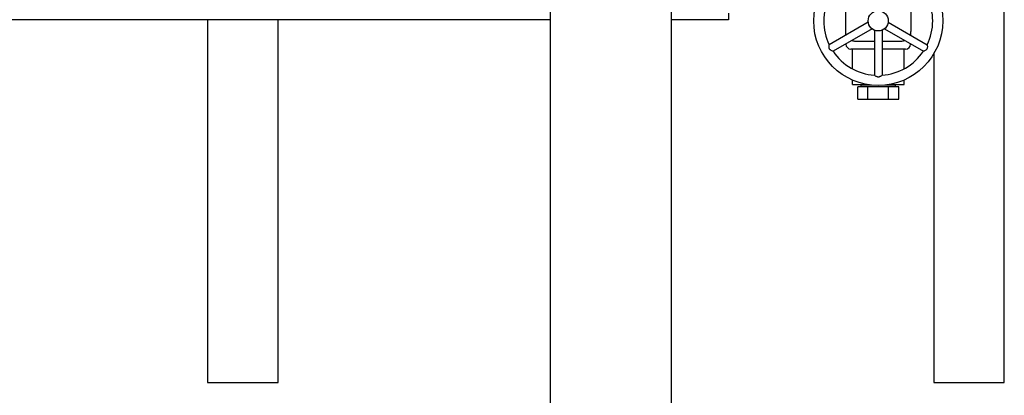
# Model space of a CAD drawing. Header units: inches. Extents: x 5 to 1128, y -85 to 748.
# Tile 107 of 256: x 210 to 234, y 173 to 182. Entities that reach past the tile are written whole.
import ezdxf

# ---------------------------------------------------------------- set-up
doc = ezdxf.new("R2010")
doc.units = ezdxf.units.IN
doc.header["$LTSCALE"] = 32
doc.header["$MEASUREMENT"] = 0
doc.layers.add('Visible (ANSI)', color=7, linetype='Continuous', lineweight=30)

msp = doc.modelspace()

# ---------------------------------------------------------------- linework, layer by layer
at = {"layer": 'Visible (ANSI)'}
for p, q in [((226.05726, 182.35867), (226.05726, 185.35867)), ((234.30726, 173.36817), (234.30726, 184.68222)), ((223.05726, 170.29617), (223.05726, 184.08205)), ((230.36976, 182.58317), (230.36976, 182.08317)), ((231.99476, 182.08317), (231.99476, 182.58317)), ((223.05726, 182.35867), (206.78206, 182.35867)), ((214.55726, 182.35867), (214.55726, 173.36817)), ((216.30726, 173.36817), (216.30726, 182.35867)), ((227.46726, 182.35867), (226.05726, 182.35867)), ((226.05726, 170.29617), (226.05726, 182.35867)), ((227.46726, 182.52346), (227.46726, 182.35867)), ((230.93464, 182.29875), (229.96897, 181.74121)), ((231.02864, 182.13594), (230.06297, 181.5784)), ((231.08826, 182.10151), (231.08826, 180.98645)), ((231.27626, 182.10151), (231.27626, 180.98645)), ((231.33588, 182.13594), (232.30156, 181.5784)), ((231.42988, 182.29875), (232.39556, 181.74121)), ((230.3807, 181.97893), (230.3807, 182.01003)), ((230.61976, 181.83317), (231.08826, 181.83317)), ((231.27626, 181.83317), (231.74476, 181.83317)), ((231.98383, 182.01003), (231.98383, 181.97893)), ((230.3807, 181.75817), (230.3807, 181.76185)), ((231.08826, 181.63317), (230.5057, 181.63317)), ((230.54101, 181.14519), (230.54101, 181.63317)), ((231.85883, 181.63317), (231.27626, 181.63317)), ((231.82351, 181.14519), (231.82351, 181.63317)), ((231.98383, 181.76185), (231.98383, 181.75817)), ((232.55726, 181.51502), (232.55726, 173.36817)), ((230.54101, 180.75817), (230.54101, 180.86729)), ((231.82351, 180.75817), (231.82351, 180.86729)), ((230.54101, 180.75817), (230.90053, 180.75817)), ((230.92823, 180.69817), (230.67419, 180.69817)), ((230.67419, 180.38817), (230.67419, 180.69817)), ((230.75885, 180.75817), (230.75835, 180.74199)), ((231.01451, 180.74199), (230.75835, 180.74199)), ((230.75835, 180.69817), (230.75835, 180.74199)), ((230.92823, 180.38817), (230.92823, 180.69817)), ((231.4363, 180.69817), (230.92823, 180.69817)), ((231.60618, 180.74199), (231.35001, 180.74199)), ((231.4363, 180.38817), (231.4363, 180.69817)), ((231.69033, 180.69817), (231.4363, 180.69817)), ((231.464, 180.75817), (231.82351, 180.75817)), ((231.60567, 180.75817), (231.60618, 180.74199)), ((231.60618, 180.69817), (231.60618, 180.74199)), ((231.69033, 180.38817), (231.69033, 180.69817)), ((230.67419, 180.38817), (230.92823, 180.38817)), ((230.92823, 180.38817), (231.4363, 180.38817)), ((231.4363, 180.38817), (231.69033, 180.38817)), ((214.55726, 173.36817), (216.30726, 173.36817)), ((232.55726, 173.36817), (234.30726, 173.36817))]:
    msp.add_line(p, q, dxfattribs=at)
for radius in [1.6, 0.25]:
    msp.add_circle((231.18226, 182.33317), radius, dxfattribs=at)
for centre, radius, start, end in [((231.18226, 182.33317), 1.35, 153.992715, 206.007285), ((231.18226, 182.33317), 1.35, 333.992715, 26.007285), ((230.61976, 182.08317), 0.25, 180, 203.279539), ((231.74476, 182.08317), 0.25, 336.720461, 0), ((230.61976, 182.08317), 0.25, 249.4181, 270), ((231.74476, 182.08317), 0.25, 270, 290.5819), ((230.5057, 181.75817), 0.125, 180, 270), ((231.85883, 181.75817), 0.125, 270, 0), ((231.18226, 182.33317), 1.35, 213.992715, 266.007285), ((231.18226, 182.33317), 1.35, 273.992715, 326.007285)]:
    msp.add_arc(centre, radius, start, end, dxfattribs=at)
for points, knots in [([(230.06297, 181.5784), (230.06297, 181.5784), (230.06195, 181.57878), (230.05688, 181.58071), (230.05151, 181.58279), (230.03722, 181.58889), (230.02793, 181.59314), (230.01158, 181.60238), (230.00449, 181.60689), (229.99249, 181.61658), (229.98741, 181.62145), (229.98151, 181.62883), (229.98015, 181.6307), (229.9783, 181.63348), (229.97774, 181.63435), (229.97681, 181.63588), (229.97642, 181.63654), (229.97569, 181.63782), (229.97534, 181.63845), (229.97445, 181.64011), (229.97392, 181.64116), (229.97212, 181.64492), (229.97099, 181.64767), (229.96686, 181.65947), (229.96531, 181.6687), (229.96377, 181.68791), (229.96408, 181.69832), (229.96547, 181.71714), (229.96656, 181.72536), (229.96811, 181.73607), (229.96865, 181.73929), (229.96893, 181.74101), (229.96897, 181.74121), (229.96897, 181.74121)], [-1.159920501, -1.159920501, -1.159920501, -1.159920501, -1.106581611, -1.106581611, -1.021616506, -1.021616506, -0.92624701, -0.92624701, -0.858338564, -0.858338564, -0.804308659, -0.804308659, -0.786846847, -0.786846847, -0.779072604, -0.779072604, -0.773264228, -0.773264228, -0.767822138, -0.767822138, -0.758830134, -0.758830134, -0.735798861, -0.735798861, -0.661342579, -0.661342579, -0.572803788, -0.572803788, -0.482638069, -0.482638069, -0.410214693, -0.410214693, -0.386508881, -0.386508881, -0.386508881, -0.386508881]), ([(232.39556, 181.74121), (232.39556, 181.74121), (232.39574, 181.74015), (232.3966, 181.73479), (232.39749, 181.7291), (232.39934, 181.71367), (232.40031, 181.70351), (232.40049, 181.68473), (232.40012, 181.67633), (232.39774, 181.66109), (232.39606, 181.65426), (232.39261, 181.64546), (232.39168, 181.64335), (232.3902, 181.64035), (232.38972, 181.63944), (232.38886, 181.63786), (232.38849, 181.6372), (232.38774, 181.63592), (232.38737, 181.63531), (232.38638, 181.6337), (232.38573, 181.63272), (232.38338, 181.62928), (232.38156, 181.62693), (232.37341, 181.61745), (232.36618, 181.61149), (232.35032, 181.60055), (232.34115, 181.59561), (232.32416, 181.58742), (232.3165, 181.58424), (232.30644, 181.58023), (232.30338, 181.57909), (232.30176, 181.57848), (232.30156, 181.5784), (232.30156, 181.5784)], [-1.159920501, -1.159920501, -1.159920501, -1.159920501, -1.106581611, -1.106581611, -1.021616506, -1.021616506, -0.92624701, -0.92624701, -0.858338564, -0.858338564, -0.804308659, -0.804308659, -0.786846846, -0.786846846, -0.779072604, -0.779072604, -0.773264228, -0.773264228, -0.767822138, -0.767822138, -0.758830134, -0.758830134, -0.735798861, -0.735798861, -0.661342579, -0.661342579, -0.572803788, -0.572803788, -0.482638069, -0.482638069, -0.410214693, -0.410214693, -0.386508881, -0.386508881, -0.386508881, -0.386508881]), ([(231.27626, 180.98645), (231.27626, 180.98644), (231.27543, 180.98576), (231.27122, 180.98233), (231.26674, 180.97871), (231.2543, 180.9694), (231.24598, 180.96348), (231.22981, 180.95393), (231.22235, 180.95005), (231.20796, 180.9445), (231.2012, 180.94254), (231.19186, 180.94112), (231.18957, 180.94087), (231.18623, 180.94066), (231.1852, 180.94061), (231.18341, 180.94057), (231.18264, 180.94056), (231.18117, 180.94057), (231.18045, 180.94058), (231.17856, 180.94064), (231.17739, 180.94071), (231.17324, 180.94103), (231.17029, 180.94143), (231.158, 180.94374), (231.14923, 180.94702), (231.13182, 180.95529), (231.12296, 180.96076), (231.10737, 180.97138), (231.10079, 180.97643), (231.09229, 180.98313), (231.08977, 180.98521), (231.08843, 180.98631), (231.08826, 180.98645), (231.08826, 180.98645)], [-1.159920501, -1.159920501, -1.159920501, -1.159920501, -1.106581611, -1.106581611, -1.021616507, -1.021616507, -0.92624701, -0.92624701, -0.858338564, -0.858338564, -0.804308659, -0.804308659, -0.786846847, -0.786846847, -0.779072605, -0.779072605, -0.773264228, -0.773264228, -0.767822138, -0.767822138, -0.758830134, -0.758830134, -0.735798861, -0.735798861, -0.66134258, -0.66134258, -0.572803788, -0.572803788, -0.482638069, -0.482638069, -0.410214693, -0.410214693, -0.386508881, -0.386508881, -0.386508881, -0.386508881])]:
    msp.add_open_spline(points, degree=3, knots=knots, dxfattribs=at)

doc.saveas('drawing.dxf')
